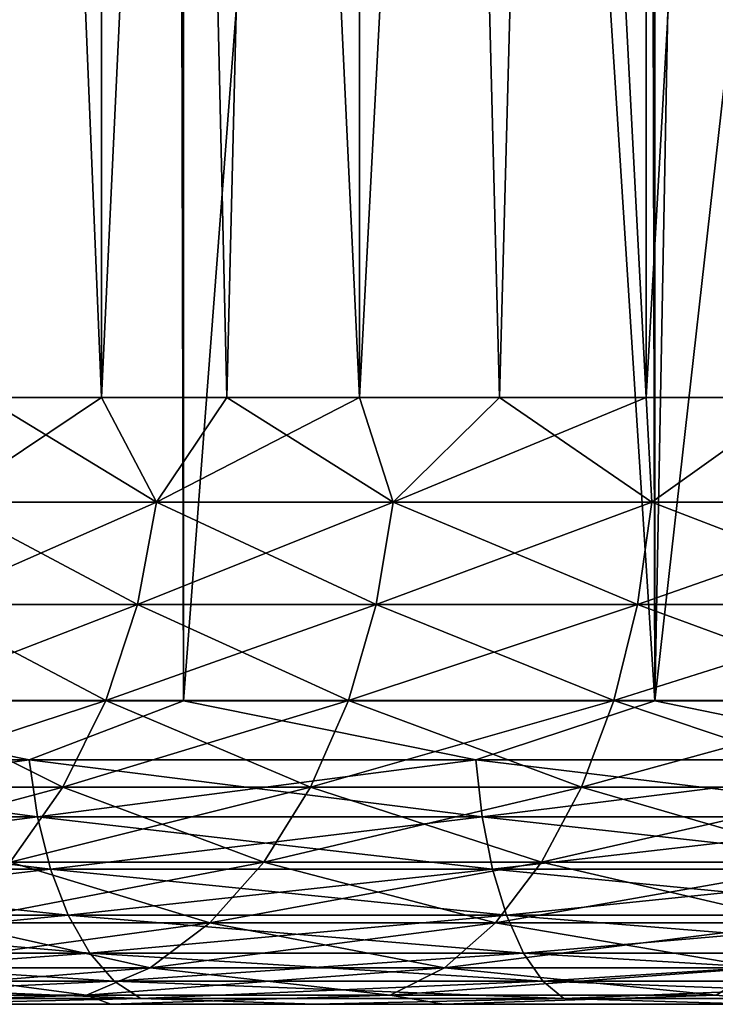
# Model space of a CAD drawing. Extents: x -265 to 265, y 0 to 607.
# Tile 96 of 256: x 242.95 to 245.25, y 0 to 3.25. Entities that reach past the tile are written whole.
import ezdxf

# ---------------------------------------------------------------- set-up
doc = ezdxf.new("R2010")
doc.units = 0
doc.header["$LTSCALE"] = 26.699852
for name, color, linetype in [('104', 7, 'CONTINUOUS'), ('105', 7, 'CONTINUOUS'), ('106', 7, 'CONTINUOUS'), ('107', 7, 'CONTINUOUS'), ('77', 7, 'CONTINUOUS'), ('79', 7, 'CONTINUOUS'), ('80', 7, 'CONTINUOUS'), ('81', 7, 'CONTINUOUS'), ('82', 7, 'CONTINUOUS')]:
    doc.layers.add(name, color=color, linetype=linetype)

msp = doc.modelspace()

# ---------------------------------------------------------------- linework, layer by layer
at = {"layer": '104', "color": 7, "linetype": 'CONTINUOUS'}
for points in [[(242.4761, 20, 5.4664), (243.2206, 20, 6.3663), (242.4761, 2, 5.4664), (242.4761, 20, 5.4664)], [(242.4761, 2, 5.4664), (243.2206, 20, 6.3663), (242.8342, 2, 5.928), (242.4761, 2, 5.4664)], [(242.8342, 2, 5.928), (243.2206, 20, 6.3663), (243.2206, 2, 6.3663), (242.8342, 2, 5.928)], [(243.2206, 20, 6.3663), (244.072, 20, 7.1658), (243.2206, 2, 6.3663), (243.2206, 20, 6.3663)], [(243.2206, 2, 6.3663), (244.072, 20, 7.1658), (243.6337, 2, 6.7794), (243.2206, 2, 6.3663)], [(243.6337, 2, 6.7794), (244.072, 20, 7.1658), (244.072, 2, 7.1658), (243.6337, 2, 6.7794)], [(244.072, 20, 7.1658), (245.0168, 20, 7.8522), (244.072, 2, 7.1658), (244.072, 20, 7.1658)], [(244.072, 2, 7.1658), (245.0168, 20, 7.8522), (244.5336, 2, 7.5239), (244.072, 2, 7.1658)], [(244.5336, 2, 7.5239), (245.0168, 20, 7.8522), (245.0168, 2, 7.8522), (244.5336, 2, 7.5239)], [(245.0168, 20, 7.8522), (246.0403, 20, 8.4149), (245.0168, 2, 7.8522), (245.0168, 20, 7.8522)], [(245.0168, 2, 7.8522), (246.0403, 20, 8.4149), (245.5197, 2, 8.1497), (245.0168, 2, 7.8522)]]:
    msp.add_3dface(points, dxfattribs=at)
at = {"layer": '105', "color": 7, "linetype": 'CONTINUOUS'}
for points in [[(243.2206, 20, -6.3663), (242.4761, 20, -5.4664), (243.2206, 2, -6.3663), (243.2206, 20, -6.3663)], [(243.2206, 2, -6.3663), (242.4761, 20, -5.4664), (242.8342, 2, -5.928), (243.2206, 2, -6.3663)], [(244.072, 20, -7.1658), (243.2206, 20, -6.3663), (244.072, 2, -7.1658), (244.072, 20, -7.1658)], [(244.072, 2, -7.1658), (243.2206, 20, -6.3663), (243.6337, 2, -6.7794), (244.072, 2, -7.1658)], [(243.6337, 2, -6.7794), (243.2206, 20, -6.3663), (243.2206, 2, -6.3663), (243.6337, 2, -6.7794)], [(245.0168, 20, -7.8522), (244.072, 20, -7.1658), (245.0168, 2, -7.8522), (245.0168, 20, -7.8522)], [(245.0168, 2, -7.8522), (244.072, 20, -7.1658), (244.5336, 2, -7.5239), (245.0168, 2, -7.8522)], [(244.5336, 2, -7.5239), (244.072, 20, -7.1658), (244.072, 2, -7.1658), (244.5336, 2, -7.5239)], [(246.0403, 20, -8.4149), (245.0168, 20, -7.8522), (246.0403, 2, -8.4149), (246.0403, 20, -8.4149)], [(246.0403, 2, -8.4149), (245.0168, 20, -7.8522), (245.5197, 2, -8.1497), (246.0403, 2, -8.4149)], [(245.5197, 2, -8.1497), (245.0168, 20, -7.8522), (245.0168, 2, -7.8522), (245.5197, 2, -8.1497)]]:
    msp.add_3dface(points, dxfattribs=at)
at = {"layer": '106', "color": 7, "linetype": 'CONTINUOUS'}
for points in [[(242.8342, 2, -5.928), (242.7055, 1.6551, -5.8171), (243.4027, 1.6551, -6.5973), (242.8342, 2, -5.928)], [(243.2206, 2, -6.3663), (242.8342, 2, -5.928), (243.4027, 1.6551, -6.5973), (243.2206, 2, -6.3663)], [(243.6337, 2, -6.7794), (243.2206, 2, -6.3663), (243.4027, 1.6551, -6.5973), (243.6337, 2, -6.7794)], [(243.6337, 2, -6.7794), (243.4027, 1.6551, -6.5973), (244.1829, 1.6551, -7.2945), (243.6337, 2, -6.7794)], [(244.072, 2, -7.1658), (243.6337, 2, -6.7794), (244.1829, 1.6551, -7.2945), (244.072, 2, -7.1658)], [(244.5336, 2, -7.5239), (244.072, 2, -7.1658), (244.1829, 1.6551, -7.2945), (244.5336, 2, -7.5239)], [(244.5336, 2, -7.5239), (244.1829, 1.6551, -7.2945), (245.0362, 1.6551, -7.8999), (244.5336, 2, -7.5239)], [(245.0168, 2, -7.8522), (244.5336, 2, -7.5239), (245.0362, 1.6551, -7.8999), (245.0168, 2, -7.8522)], [(245.5197, 2, -8.1497), (245.0168, 2, -7.8522), (245.0362, 1.6551, -7.8999), (245.5197, 2, -8.1497)], [(245.5197, 2, -8.1497), (245.0362, 1.6551, -7.8999), (245.9519, 1.6551, -8.406), (245.5197, 2, -8.1497)], [(242.6352, 1.3179, -5.8732), (243.3391, 1.3179, -6.6609), (242.7055, 1.6551, -5.8171), (242.6352, 1.3179, -5.8732)], [(242.7055, 1.6551, -5.8171), (243.3391, 1.3179, -6.6609), (243.4027, 1.6551, -6.5973), (242.7055, 1.6551, -5.8171)], [(243.3391, 1.3179, -6.6609), (244.1268, 1.3179, -7.3648), (243.4027, 1.6551, -6.5973), (243.3391, 1.3179, -6.6609)], [(243.4027, 1.6551, -6.5973), (244.1268, 1.3179, -7.3648), (244.1829, 1.6551, -7.2945), (243.4027, 1.6551, -6.5973)], [(244.1268, 1.3179, -7.3648), (244.9883, 1.3179, -7.9761), (244.1829, 1.6551, -7.2945), (244.1268, 1.3179, -7.3648)], [(244.1829, 1.6551, -7.2945), (244.9883, 1.3179, -7.9761), (245.0362, 1.6551, -7.8999), (244.1829, 1.6551, -7.2945)], [(244.9883, 1.3179, -7.9761), (245.9129, 1.3179, -8.487), (245.0362, 1.6551, -7.8999), (244.9883, 1.3179, -7.9761)], [(245.0362, 1.6551, -7.8999), (245.9129, 1.3179, -8.487), (245.9519, 1.6551, -8.406), (245.0362, 1.6551, -7.8999)], [(242.5202, 1.0015, -5.965), (243.2351, 1.0015, -6.7649), (242.6352, 1.3179, -5.8732), (242.5202, 1.0015, -5.965)], [(242.6352, 1.3179, -5.8732), (243.2351, 1.0015, -6.7649), (243.3391, 1.3179, -6.6609), (242.6352, 1.3179, -5.8732)], [(243.2351, 1.0015, -6.7649), (244.035, 1.0015, -7.4798), (243.3391, 1.3179, -6.6609), (243.2351, 1.0015, -6.7649)], [(243.3391, 1.3179, -6.6609), (244.035, 1.0015, -7.4798), (244.1268, 1.3179, -7.3648), (243.3391, 1.3179, -6.6609)], [(244.035, 1.0015, -7.4798), (244.91, 1.0015, -8.1007), (244.1268, 1.3179, -7.3648), (244.035, 1.0015, -7.4798)], [(244.1268, 1.3179, -7.3648), (244.91, 1.0015, -8.1007), (244.9883, 1.3179, -7.9761), (244.1268, 1.3179, -7.3648)], [(244.91, 1.0015, -8.1007), (245.849, 1.0015, -8.6196), (244.9883, 1.3179, -7.9761), (244.91, 1.0015, -8.1007)], [(244.9883, 1.3179, -7.9761), (245.849, 1.0015, -8.6196), (245.9129, 1.3179, -8.487), (244.9883, 1.3179, -7.9761)], [(242.3638, 0.7155, -6.0896), (243.0937, 0.7155, -6.9063), (242.5202, 1.0015, -5.965), (242.3638, 0.7155, -6.0896)], [(242.5202, 1.0015, -5.965), (243.0937, 0.7155, -6.9063), (243.2351, 1.0015, -6.7649), (242.5202, 1.0015, -5.965)], [(243.0937, 0.7155, -6.9063), (243.9104, 0.7155, -7.6362), (243.2351, 1.0015, -6.7649), (243.0937, 0.7155, -6.9063)], [(243.2351, 1.0015, -6.7649), (243.9104, 0.7155, -7.6362), (244.035, 1.0015, -7.4798), (243.2351, 1.0015, -6.7649)], [(243.9104, 0.7155, -7.6362), (244.8036, 0.7155, -8.27), (244.035, 1.0015, -7.4798), (243.9104, 0.7155, -7.6362)], [(244.035, 1.0015, -7.4798), (244.8036, 0.7155, -8.27), (244.91, 1.0015, -8.1007), (244.035, 1.0015, -7.4798)], [(244.8036, 0.7155, -8.27), (245.7623, 0.7155, -8.7998), (244.91, 1.0015, -8.1007), (244.8036, 0.7155, -8.27)], [(244.91, 1.0015, -8.1007), (245.7623, 0.7155, -8.7998), (245.849, 1.0015, -8.6196), (244.91, 1.0015, -8.1007)], [(242.3638, 0.7155, -6.0896), (242.9193, 0.4686, -7.0807), (243.0937, 0.7155, -6.9063), (242.3638, 0.7155, -6.0896)], [(242.9193, 0.4686, -7.0807), (243.7566, 0.4686, -7.829), (243.0937, 0.7155, -6.9063), (242.9193, 0.4686, -7.0807)], [(243.0937, 0.7155, -6.9063), (243.7566, 0.4686, -7.829), (243.9104, 0.7155, -7.6362), (243.0937, 0.7155, -6.9063)], [(243.7566, 0.4686, -7.829), (244.6724, 0.4686, -8.4788), (243.9104, 0.7155, -7.6362), (243.7566, 0.4686, -7.829)], [(243.9104, 0.7155, -7.6362), (244.6724, 0.4686, -8.4788), (244.8036, 0.7155, -8.27), (243.9104, 0.7155, -7.6362)], [(244.6724, 0.4686, -8.4788), (245.6553, 0.4686, -9.022), (244.8036, 0.7155, -8.27), (244.6724, 0.4686, -8.4788)], [(244.8036, 0.7155, -8.27), (245.6553, 0.4686, -9.022), (245.7623, 0.7155, -8.7998), (244.8036, 0.7155, -8.27)], [(242.7172, 0.2683, -7.2828), (243.5784, 0.2683, -8.0524), (242.9193, 0.4686, -7.0807), (242.7172, 0.2683, -7.2828)], [(242.9193, 0.4686, -7.0807), (243.5784, 0.2683, -8.0524), (243.7566, 0.4686, -7.829), (242.9193, 0.4686, -7.0807)], [(243.5784, 0.2683, -8.0524), (244.5204, 0.2683, -8.7207), (243.7566, 0.4686, -7.829), (243.5784, 0.2683, -8.0524)], [(243.7566, 0.4686, -7.829), (244.5204, 0.2683, -8.7207), (244.6724, 0.4686, -8.4788), (243.7566, 0.4686, -7.829)], [(244.5204, 0.2683, -8.7207), (245.5313, 0.2683, -9.2794), (244.6724, 0.4686, -8.4788), (244.5204, 0.2683, -8.7207)], [(244.6724, 0.4686, -8.4788), (245.5313, 0.2683, -9.2794), (245.6553, 0.4686, -9.022), (244.6724, 0.4686, -8.4788)], [(242.4936, 0.1207, -7.5064), (243.3813, 0.1207, -8.2996), (242.7172, 0.2683, -7.2828), (242.4936, 0.1207, -7.5064)], [(242.7172, 0.2683, -7.2828), (243.3813, 0.1207, -8.2996), (243.5784, 0.2683, -8.0524), (242.7172, 0.2683, -7.2828)], [(243.3813, 0.1207, -8.2996), (244.3521, 0.1207, -8.9885), (243.5784, 0.2683, -8.0524), (243.3813, 0.1207, -8.2996)], [(243.5784, 0.2683, -8.0524), (244.3521, 0.1207, -8.9885), (244.5204, 0.2683, -8.7207), (243.5784, 0.2683, -8.0524)], [(244.3521, 0.1207, -8.9885), (245.3941, 0.1207, -9.5644), (244.5204, 0.2683, -8.7207), (244.3521, 0.1207, -8.9885)], [(244.5204, 0.2683, -8.7207), (245.3941, 0.1207, -9.5644), (245.5313, 0.2683, -9.2794), (244.5204, 0.2683, -8.7207)], [(242.2553, 0.0304, -7.7447), (243.1711, 0.0304, -8.5632), (242.4936, 0.1207, -7.5064), (242.2553, 0.0304, -7.7447)], [(242.4936, 0.1207, -7.5064), (243.1711, 0.0304, -8.5632), (243.3813, 0.1207, -8.2996), (242.4936, 0.1207, -7.5064)], [(243.1711, 0.0304, -8.5632), (244.1728, 0.0304, -9.2739), (243.3813, 0.1207, -8.2996), (243.1711, 0.0304, -8.5632)], [(243.3813, 0.1207, -8.2996), (244.1728, 0.0304, -9.2739), (244.3521, 0.1207, -8.9885), (243.3813, 0.1207, -8.2996)], [(244.1728, 0.0304, -9.2739), (245.2478, 0.0304, -9.868), (244.3521, 0.1207, -8.9885), (244.1728, 0.0304, -9.2739)], [(244.3521, 0.1207, -8.9885), (245.2478, 0.0304, -9.868), (245.3941, 0.1207, -9.5644), (244.3521, 0.1207, -8.9885)], [(242.2454, 0, -8.2193), (243.2521, 0, -9.064), (243.1711, 0.0304, -8.5632), (242.2454, 0, -8.2193)], [(242.2553, 0.0304, -7.7447), (242.2454, 0, -8.2193), (243.1711, 0.0304, -8.5632), (242.2553, 0.0304, -7.7447)], [(243.1711, 0.0304, -8.5632), (243.2521, 0, -9.064), (244.1728, 0.0304, -9.2739), (243.1711, 0.0304, -8.5632)], [(243.2521, 0, -9.064), (244.35, 0, -9.7861), (244.1728, 0.0304, -9.2739), (243.2521, 0, -9.064)], [(244.1728, 0.0304, -9.2739), (244.35, 0, -9.7861), (245.2478, 0.0304, -9.868), (244.1728, 0.0304, -9.2739)], [(244.35, 0, -9.7861), (245.5243, 0, -10.3758), (245.2478, 0.0304, -9.868), (244.35, 0, -9.7861)]]:
    msp.add_3dface(points, dxfattribs=at)
at = {"layer": '107', "color": 7, "linetype": 'CONTINUOUS'}
for points in [[(242.8342, 2, 5.928), (243.2206, 2, 6.3663), (242.7055, 1.6551, 5.8171), (242.8342, 2, 5.928)], [(243.2206, 2, 6.3663), (243.4027, 1.6551, 6.5973), (242.7055, 1.6551, 5.8171), (243.2206, 2, 6.3663)], [(243.2206, 2, 6.3663), (243.6337, 2, 6.7794), (243.4027, 1.6551, 6.5973), (243.2206, 2, 6.3663)], [(243.6337, 2, 6.7794), (244.072, 2, 7.1658), (243.4027, 1.6551, 6.5973), (243.6337, 2, 6.7794)], [(244.072, 2, 7.1658), (244.1829, 1.6551, 7.2945), (243.4027, 1.6551, 6.5973), (244.072, 2, 7.1658)], [(244.072, 2, 7.1658), (244.5336, 2, 7.5239), (244.1829, 1.6551, 7.2945), (244.072, 2, 7.1658)], [(244.5336, 2, 7.5239), (245.0168, 2, 7.8522), (244.1829, 1.6551, 7.2945), (244.5336, 2, 7.5239)], [(245.0168, 2, 7.8522), (245.0362, 1.6551, 7.8999), (244.1829, 1.6551, 7.2945), (245.0168, 2, 7.8522)], [(245.0168, 2, 7.8522), (245.5197, 2, 8.1497), (245.0362, 1.6551, 7.8999), (245.0168, 2, 7.8522)], [(245.5197, 2, 8.1497), (245.9519, 1.6551, 8.406), (245.0362, 1.6551, 7.8999), (245.5197, 2, 8.1497)], [(243.3391, 1.3179, 6.6609), (242.6352, 1.3179, 5.8732), (243.4027, 1.6551, 6.5973), (243.3391, 1.3179, 6.6609)], [(243.4027, 1.6551, 6.5973), (242.6352, 1.3179, 5.8732), (242.7055, 1.6551, 5.8171), (243.4027, 1.6551, 6.5973)], [(244.1268, 1.3179, 7.3648), (243.3391, 1.3179, 6.6609), (244.1829, 1.6551, 7.2945), (244.1268, 1.3179, 7.3648)], [(244.1829, 1.6551, 7.2945), (243.3391, 1.3179, 6.6609), (243.4027, 1.6551, 6.5973), (244.1829, 1.6551, 7.2945)], [(244.9883, 1.3179, 7.9761), (244.1268, 1.3179, 7.3648), (245.0362, 1.6551, 7.8999), (244.9883, 1.3179, 7.9761)], [(245.0362, 1.6551, 7.8999), (244.1268, 1.3179, 7.3648), (244.1829, 1.6551, 7.2945), (245.0362, 1.6551, 7.8999)], [(245.9129, 1.3179, 8.487), (244.9883, 1.3179, 7.9761), (245.9519, 1.6551, 8.406), (245.9129, 1.3179, 8.487)], [(245.9519, 1.6551, 8.406), (244.9883, 1.3179, 7.9761), (245.0362, 1.6551, 7.8999), (245.9519, 1.6551, 8.406)], [(243.2351, 1.0015, 6.7649), (242.5202, 1.0015, 5.965), (243.3391, 1.3179, 6.6609), (243.2351, 1.0015, 6.7649)], [(243.3391, 1.3179, 6.6609), (242.5202, 1.0015, 5.965), (242.6352, 1.3179, 5.8732), (243.3391, 1.3179, 6.6609)], [(244.035, 1.0015, 7.4798), (243.2351, 1.0015, 6.7649), (244.1268, 1.3179, 7.3648), (244.035, 1.0015, 7.4798)], [(244.1268, 1.3179, 7.3648), (243.2351, 1.0015, 6.7649), (243.3391, 1.3179, 6.6609), (244.1268, 1.3179, 7.3648)], [(244.91, 1.0015, 8.1007), (244.035, 1.0015, 7.4798), (244.9883, 1.3179, 7.9761), (244.91, 1.0015, 8.1007)], [(244.9883, 1.3179, 7.9761), (244.035, 1.0015, 7.4798), (244.1268, 1.3179, 7.3648), (244.9883, 1.3179, 7.9761)], [(245.849, 1.0015, 8.6196), (244.91, 1.0015, 8.1007), (245.9129, 1.3179, 8.487), (245.849, 1.0015, 8.6196)], [(245.9129, 1.3179, 8.487), (244.91, 1.0015, 8.1007), (244.9883, 1.3179, 7.9761), (245.9129, 1.3179, 8.487)], [(243.0937, 0.7155, 6.9063), (242.3638, 0.7155, 6.0896), (243.2351, 1.0015, 6.7649), (243.0937, 0.7155, 6.9063)], [(243.2351, 1.0015, 6.7649), (242.3638, 0.7155, 6.0896), (242.5202, 1.0015, 5.965), (243.2351, 1.0015, 6.7649)], [(243.9104, 0.7155, 7.6362), (243.0937, 0.7155, 6.9063), (244.035, 1.0015, 7.4798), (243.9104, 0.7155, 7.6362)], [(244.035, 1.0015, 7.4798), (243.0937, 0.7155, 6.9063), (243.2351, 1.0015, 6.7649), (244.035, 1.0015, 7.4798)], [(244.8036, 0.7155, 8.27), (243.9104, 0.7155, 7.6362), (244.91, 1.0015, 8.1007), (244.8036, 0.7155, 8.27)], [(244.91, 1.0015, 8.1007), (243.9104, 0.7155, 7.6362), (244.035, 1.0015, 7.4798), (244.91, 1.0015, 8.1007)], [(245.7623, 0.7155, 8.7998), (244.8036, 0.7155, 8.27), (245.849, 1.0015, 8.6196), (245.7623, 0.7155, 8.7998)], [(245.849, 1.0015, 8.6196), (244.8036, 0.7155, 8.27), (244.91, 1.0015, 8.1007), (245.849, 1.0015, 8.6196)], [(242.9193, 0.4686, 7.0807), (242.171, 0.4686, 6.2434), (243.0937, 0.7155, 6.9063), (242.9193, 0.4686, 7.0807)], [(243.0937, 0.7155, 6.9063), (242.171, 0.4686, 6.2434), (242.3638, 0.7155, 6.0896), (243.0937, 0.7155, 6.9063)], [(243.7566, 0.4686, 7.829), (242.9193, 0.4686, 7.0807), (243.9104, 0.7155, 7.6362), (243.7566, 0.4686, 7.829)], [(243.9104, 0.7155, 7.6362), (242.9193, 0.4686, 7.0807), (243.0937, 0.7155, 6.9063), (243.9104, 0.7155, 7.6362)], [(244.6724, 0.4686, 8.4788), (243.7566, 0.4686, 7.829), (244.8036, 0.7155, 8.27), (244.6724, 0.4686, 8.4788)], [(244.8036, 0.7155, 8.27), (243.7566, 0.4686, 7.829), (243.9104, 0.7155, 7.6362), (244.8036, 0.7155, 8.27)], [(245.6553, 0.4686, 9.022), (244.6724, 0.4686, 8.4788), (245.7623, 0.7155, 8.7998), (245.6553, 0.4686, 9.022)], [(245.7623, 0.7155, 8.7998), (244.6724, 0.4686, 8.4788), (244.8036, 0.7155, 8.27), (245.7623, 0.7155, 8.7998)], [(243.5784, 0.2683, 8.0524), (242.7172, 0.2683, 7.2828), (243.7566, 0.4686, 7.829), (243.5784, 0.2683, 8.0524)], [(243.7566, 0.4686, 7.829), (242.7172, 0.2683, 7.2828), (242.9193, 0.4686, 7.0807), (243.7566, 0.4686, 7.829)], [(244.5204, 0.2683, 8.7207), (243.5784, 0.2683, 8.0524), (244.6724, 0.4686, 8.4788), (244.5204, 0.2683, 8.7207)], [(244.6724, 0.4686, 8.4788), (243.5784, 0.2683, 8.0524), (243.7566, 0.4686, 7.829), (244.6724, 0.4686, 8.4788)], [(245.5313, 0.2683, 9.2794), (244.5204, 0.2683, 8.7207), (245.6553, 0.4686, 9.022), (245.5313, 0.2683, 9.2794)], [(245.6553, 0.4686, 9.022), (244.5204, 0.2683, 8.7207), (244.6724, 0.4686, 8.4788), (245.6553, 0.4686, 9.022)], [(243.3813, 0.1207, 8.2996), (242.4936, 0.1207, 7.5064), (243.5784, 0.2683, 8.0524), (243.3813, 0.1207, 8.2996)], [(243.5784, 0.2683, 8.0524), (242.4936, 0.1207, 7.5064), (242.7172, 0.2683, 7.2828), (243.5784, 0.2683, 8.0524)], [(244.3521, 0.1207, 8.9885), (243.3813, 0.1207, 8.2996), (244.5204, 0.2683, 8.7207), (244.3521, 0.1207, 8.9885)], [(244.5204, 0.2683, 8.7207), (243.3813, 0.1207, 8.2996), (243.5784, 0.2683, 8.0524), (244.5204, 0.2683, 8.7207)], [(245.3941, 0.1207, 9.5644), (244.3521, 0.1207, 8.9885), (245.5313, 0.2683, 9.2794), (245.3941, 0.1207, 9.5644)], [(245.5313, 0.2683, 9.2794), (244.3521, 0.1207, 8.9885), (244.5204, 0.2683, 8.7207), (245.5313, 0.2683, 9.2794)], [(243.1711, 0.0304, 8.5632), (242.2553, 0.0304, 7.7447), (243.3813, 0.1207, 8.2996), (243.1711, 0.0304, 8.5632)], [(243.3813, 0.1207, 8.2996), (242.2553, 0.0304, 7.7447), (242.4936, 0.1207, 7.5064), (243.3813, 0.1207, 8.2996)], [(244.1728, 0.0304, 9.2739), (243.1711, 0.0304, 8.5632), (244.3521, 0.1207, 8.9885), (244.1728, 0.0304, 9.2739)], [(244.3521, 0.1207, 8.9885), (243.1711, 0.0304, 8.5632), (243.3813, 0.1207, 8.2996), (244.3521, 0.1207, 8.9885)], [(245.2478, 0.0304, 9.868), (244.1728, 0.0304, 9.2739), (245.3941, 0.1207, 9.5644), (245.2478, 0.0304, 9.868)], [(245.3941, 0.1207, 9.5644), (244.1728, 0.0304, 9.2739), (244.3521, 0.1207, 8.9885), (245.3941, 0.1207, 9.5644)], [(243.2521, 0, 9.064), (242.2454, 0, 8.2193), (243.1711, 0.0304, 8.5632), (243.2521, 0, 9.064)], [(243.1711, 0.0304, 8.5632), (242.2454, 0, 8.2193), (242.2553, 0.0304, 7.7447), (243.1711, 0.0304, 8.5632)], [(244.1728, 0.0304, 9.2739), (243.2521, 0, 9.064), (243.1711, 0.0304, 8.5632), (244.1728, 0.0304, 9.2739)], [(244.35, 0, 9.7861), (243.2521, 0, 9.064), (244.1728, 0.0304, 9.2739), (244.35, 0, 9.7861)], [(245.2478, 0.0304, 9.868), (244.35, 0, 9.7861), (244.1728, 0.0304, 9.2739), (245.2478, 0.0304, 9.868)], [(245.5243, 0, 10.3758), (244.35, 0, 9.7861), (245.2478, 0.0304, 9.868), (245.5243, 0, 10.3758)]]:
    msp.add_3dface(points, dxfattribs=at)
at = {"layer": '77', "color": 7, "linetype": 'CONTINUOUS'}
for points in [[(243.2521, 0, 9.064), (242.5515, 0, 11.8541), (242.2454, 0, 8.2193), (243.2521, 0, 9.064)], [(242.2454, 0, -8.2193), (242.5515, 0, -11.8541), (243.2521, 0, -9.064), (242.2454, 0, -8.2193)], [(243.9256, 0, 12.6136), (242.5515, 0, 11.8541), (243.2521, 0, 9.064), (243.9256, 0, 12.6136)], [(242.5515, 0, -11.8541), (243.9256, 0, -12.6136), (243.2521, 0, -9.064), (242.5515, 0, -11.8541)], [(244.35, 0, 9.7861), (243.9256, 0, 12.6136), (243.2521, 0, 9.064), (244.35, 0, 9.7861)], [(243.2521, 0, -9.064), (243.9256, 0, -12.6136), (244.35, 0, -9.7861), (243.2521, 0, -9.064)], [(245.3761, 0, 13.2144), (243.9256, 0, 12.6136), (244.35, 0, 9.7861), (245.3761, 0, 13.2144)], [(243.9256, 0, -12.6136), (245.3761, 0, -13.2144), (244.35, 0, -9.7861), (243.9256, 0, -12.6136)], [(245.5243, 0, 10.3758), (245.3761, 0, 13.2144), (244.35, 0, 9.7861), (245.5243, 0, 10.3758)], [(244.35, 0, -9.7861), (245.3761, 0, -13.2144), (245.5243, 0, -10.3758), (244.35, 0, -9.7861)]]:
    msp.add_3dface(points, dxfattribs=at)
at = {"layer": '79', "color": 7, "linetype": 'CONTINUOUS'}
for points in [[(242.0195, 1, 12.7009), (243.4917, 1, 13.5145), (242.0195, 599, 12.7009), (242.0195, 1, 12.7009)], [(242.0195, 599, 12.7009), (243.4917, 1, 13.5145), (243.4917, 599, 13.5145), (242.0195, 599, 12.7009)], [(243.4917, 1, 13.5145), (245.0458, 1, 14.1582), (243.4917, 599, 13.5145), (243.4917, 1, 13.5145)], [(243.4917, 599, 13.5145), (245.0458, 1, 14.1582), (245.0458, 599, 14.1582), (243.4917, 599, 13.5145)], [(245.0458, 1, 14.1582), (246.6622, 1, 14.6239), (245.0458, 599, 14.1582), (245.0458, 1, 14.1582)], [(245.0458, 599, 14.1582), (246.6622, 1, 14.6239), (246.6622, 599, 14.6239), (245.0458, 599, 14.1582)]]:
    msp.add_3dface(points, dxfattribs=at)
at = {"layer": '80', "color": 7, "linetype": 'CONTINUOUS'}
for points in [[(243.4749, 12.7553, -13.5064), (242.0195, 1, -12.7009), (242.6841, 13.5548, -13.095), (243.4749, 12.7553, -13.5064)], [(243.4917, 1, -13.5145), (242.0195, 1, -12.7009), (243.4749, 12.7553, -13.5064), (243.4917, 1, -13.5145)], [(244.336, 12.0639, -13.8895), (243.4917, 1, -13.5145), (243.4749, 12.7553, -13.5064), (244.336, 12.0639, -13.8895)], [(245.0458, 1, -14.1582), (243.4917, 1, -13.5145), (244.336, 12.0639, -13.8895), (245.0458, 1, -14.1582)], [(245.2425, 11.4895, -14.2255), (245.0458, 1, -14.1582), (244.336, 12.0639, -13.8895), (245.2425, 11.4895, -14.2255)], [(246.1761, 11.0311, -14.5044), (245.0458, 1, -14.1582), (245.2425, 11.4895, -14.2255), (246.1761, 11.0311, -14.5044)], [(246.6622, 1, -14.6239), (245.0458, 1, -14.1582), (246.1761, 11.0311, -14.5044), (246.6622, 1, -14.6239)]]:
    msp.add_3dface(points, dxfattribs=at)
at = {"layer": '81', "color": 7, "linetype": 'CONTINUOUS'}
for points in [[(242.0195, 1, 12.7009), (241.5928, 0.8061, 12.3996), (242.9828, 0.8061, 13.2359), (242.0195, 1, 12.7009)], [(243.4917, 1, 13.5145), (242.0195, 1, 12.7009), (242.9828, 0.8061, 13.2359), (243.4917, 1, 13.5145)], [(243.4917, 1, 13.5145), (242.9828, 0.8061, 13.2359), (244.455, 0.8061, 13.917), (243.4917, 1, 13.5145)], [(245.0458, 1, 14.1582), (243.4917, 1, 13.5145), (244.455, 0.8061, 13.917), (245.0458, 1, 14.1582)], [(245.0458, 1, 14.1582), (244.455, 0.8061, 13.917), (245.9922, 0.8061, 14.435), (245.0458, 1, 14.1582)], [(246.6622, 1, 14.6239), (245.0458, 1, 14.1582), (245.9922, 0.8061, 14.435), (246.6622, 1, 14.6239)], [(241.6247, 0.6182, 12.3526), (243.0094, 0.6182, 13.1858), (241.5928, 0.8061, 12.3996), (241.6247, 0.6182, 12.3526)], [(241.5928, 0.8061, 12.3996), (243.0094, 0.6182, 13.1858), (242.9828, 0.8061, 13.2359), (241.5928, 0.8061, 12.3996)], [(243.0094, 0.6182, 13.1858), (244.476, 0.6182, 13.8643), (242.9828, 0.8061, 13.2359), (243.0094, 0.6182, 13.1858)], [(242.9828, 0.8061, 13.2359), (244.476, 0.6182, 13.8643), (244.455, 0.8061, 13.917), (242.9828, 0.8061, 13.2359)], [(244.476, 0.6182, 13.8643), (246.0073, 0.6182, 14.3803), (244.455, 0.8061, 13.917), (244.476, 0.6182, 13.8643)], [(244.455, 0.8061, 13.917), (246.0073, 0.6182, 14.3803), (245.9922, 0.8061, 14.435), (244.455, 0.8061, 13.917)], [(241.6765, 0.4451, 12.2762), (243.0526, 0.4451, 13.1042), (241.6247, 0.6182, 12.3526), (241.6765, 0.4451, 12.2762)], [(241.6247, 0.6182, 12.3526), (243.0526, 0.4451, 13.1042), (243.0094, 0.6182, 13.1858), (241.6247, 0.6182, 12.3526)], [(243.0526, 0.4451, 13.1042), (244.5101, 0.4451, 13.7785), (243.0094, 0.6182, 13.1858), (243.0526, 0.4451, 13.1042)], [(243.0094, 0.6182, 13.1858), (244.5101, 0.4451, 13.7785), (244.476, 0.6182, 13.8643), (243.0094, 0.6182, 13.1858)], [(244.5101, 0.4451, 13.7785), (246.032, 0.4451, 14.2913), (244.476, 0.6182, 13.8643), (244.5101, 0.4451, 13.7785)], [(244.476, 0.6182, 13.8643), (246.032, 0.4451, 14.2913), (246.0073, 0.6182, 14.3803), (244.476, 0.6182, 13.8643)], [(241.7463, 0.2933, 12.1733), (243.1109, 0.2933, 12.9943), (241.6765, 0.4451, 12.2762), (241.7463, 0.2933, 12.1733)], [(241.6765, 0.4451, 12.2762), (243.1109, 0.2933, 12.9943), (243.0526, 0.4451, 13.1042), (241.6765, 0.4451, 12.2762)], [(243.1109, 0.2933, 12.9943), (244.5562, 0.2933, 13.6629), (243.0526, 0.4451, 13.1042), (243.1109, 0.2933, 12.9943)], [(243.0526, 0.4451, 13.1042), (244.5562, 0.2933, 13.6629), (244.5101, 0.4451, 13.7785), (243.0526, 0.4451, 13.1042)], [(244.5562, 0.2933, 13.6629), (246.0653, 0.2933, 14.1714), (244.5101, 0.4451, 13.7785), (244.5562, 0.2933, 13.6629)], [(244.5101, 0.4451, 13.7785), (246.0653, 0.2933, 14.1714), (246.032, 0.4451, 14.2913), (244.5101, 0.4451, 13.7785)], [(241.8314, 0.1687, 12.0478), (243.1819, 0.1687, 12.8603), (241.7463, 0.2933, 12.1733), (241.8314, 0.1687, 12.0478)], [(241.7463, 0.2933, 12.1733), (243.1819, 0.1687, 12.8603), (243.1109, 0.2933, 12.9943), (241.7463, 0.2933, 12.1733)], [(243.1819, 0.1687, 12.8603), (244.6123, 0.1687, 13.5221), (243.1109, 0.2933, 12.9943), (243.1819, 0.1687, 12.8603)], [(243.1109, 0.2933, 12.9943), (244.6123, 0.1687, 13.5221), (244.5562, 0.2933, 13.6629), (243.1109, 0.2933, 12.9943)], [(244.6123, 0.1687, 13.5221), (246.1059, 0.1687, 14.0253), (244.5562, 0.2933, 13.6629), (244.6123, 0.1687, 13.5221)], [(244.5562, 0.2933, 13.6629), (246.1059, 0.1687, 14.0253), (246.0653, 0.2933, 14.1714), (244.5562, 0.2933, 13.6629)], [(241.9285, 0.0762, 11.9045), (243.2629, 0.0762, 12.7074), (241.8314, 0.1687, 12.0478), (241.9285, 0.0762, 11.9045)], [(241.8314, 0.1687, 12.0478), (243.2629, 0.0762, 12.7074), (243.1819, 0.1687, 12.8603), (241.8314, 0.1687, 12.0478)], [(243.2629, 0.0762, 12.7074), (244.6764, 0.0762, 13.3613), (243.1819, 0.1687, 12.8603), (243.2629, 0.0762, 12.7074)], [(243.1819, 0.1687, 12.8603), (244.6764, 0.0762, 13.3613), (244.6123, 0.1687, 13.5221), (243.1819, 0.1687, 12.8603)], [(244.6764, 0.0762, 13.3613), (246.1522, 0.0762, 13.8586), (244.6123, 0.1687, 13.5221), (244.6764, 0.0762, 13.3613)], [(244.6123, 0.1687, 13.5221), (246.1522, 0.0762, 13.8586), (246.1059, 0.1687, 14.0253), (244.6123, 0.1687, 13.5221)], [(242.0339, 0.0192, 11.7491), (243.3509, 0.0192, 12.5415), (241.9285, 0.0762, 11.9045), (242.0339, 0.0192, 11.7491)], [(241.9285, 0.0762, 11.9045), (243.3509, 0.0192, 12.5415), (243.2629, 0.0762, 12.7074), (241.9285, 0.0762, 11.9045)], [(243.3509, 0.0192, 12.5415), (244.7459, 0.0192, 13.1869), (243.2629, 0.0762, 12.7074), (243.3509, 0.0192, 12.5415)], [(243.2629, 0.0762, 12.7074), (244.7459, 0.0192, 13.1869), (244.6764, 0.0762, 13.3613), (243.2629, 0.0762, 12.7074)], [(244.7459, 0.0192, 13.1869), (246.2024, 0.0192, 13.6777), (244.6764, 0.0762, 13.3613), (244.7459, 0.0192, 13.1869)], [(244.6764, 0.0762, 13.3613), (246.2024, 0.0192, 13.6777), (246.1522, 0.0762, 13.8586), (244.6764, 0.0762, 13.3613)], [(242.0339, 0.0192, 11.7491), (242.5515, 0, 11.8541), (243.3509, 0.0192, 12.5415), (242.0339, 0.0192, 11.7491)], [(242.5515, 0, 11.8541), (243.9256, 0, 12.6136), (243.3509, 0.0192, 12.5415), (242.5515, 0, 11.8541)], [(243.3509, 0.0192, 12.5415), (243.9256, 0, 12.6136), (244.7459, 0.0192, 13.1869), (243.3509, 0.0192, 12.5415)], [(243.9256, 0, 12.6136), (245.3761, 0, 13.2144), (244.7459, 0.0192, 13.1869), (243.9256, 0, 12.6136)], [(244.7459, 0.0192, 13.1869), (245.3761, 0, 13.2144), (246.2024, 0.0192, 13.6777), (244.7459, 0.0192, 13.1869)]]:
    msp.add_3dface(points, dxfattribs=at)
at = {"layer": '82', "color": 7, "linetype": 'CONTINUOUS'}
for points in [[(242.0195, 1, -12.7009), (242.9828, 0.8061, -13.2359), (241.5928, 0.8061, -12.3996), (242.0195, 1, -12.7009)], [(242.0195, 1, -12.7009), (243.4917, 1, -13.5145), (242.9828, 0.8061, -13.2359), (242.0195, 1, -12.7009)], [(243.4917, 1, -13.5145), (244.455, 0.8061, -13.917), (242.9828, 0.8061, -13.2359), (243.4917, 1, -13.5145)], [(243.4917, 1, -13.5145), (245.0458, 1, -14.1582), (244.455, 0.8061, -13.917), (243.4917, 1, -13.5145)], [(245.0458, 1, -14.1582), (245.9922, 0.8061, -14.435), (244.455, 0.8061, -13.917), (245.0458, 1, -14.1582)], [(245.0458, 1, -14.1582), (246.6622, 1, -14.6239), (245.9922, 0.8061, -14.435), (245.0458, 1, -14.1582)], [(242.9828, 0.8061, -13.2359), (241.6247, 0.6182, -12.3526), (241.5928, 0.8061, -12.3996), (242.9828, 0.8061, -13.2359)], [(243.0094, 0.6182, -13.1858), (241.6247, 0.6182, -12.3526), (242.9828, 0.8061, -13.2359), (243.0094, 0.6182, -13.1858)], [(244.455, 0.8061, -13.917), (243.0094, 0.6182, -13.1858), (242.9828, 0.8061, -13.2359), (244.455, 0.8061, -13.917)], [(244.476, 0.6182, -13.8643), (243.0094, 0.6182, -13.1858), (244.455, 0.8061, -13.917), (244.476, 0.6182, -13.8643)], [(245.9922, 0.8061, -14.435), (244.476, 0.6182, -13.8643), (244.455, 0.8061, -13.917), (245.9922, 0.8061, -14.435)], [(246.0073, 0.6182, -14.3803), (244.476, 0.6182, -13.8643), (245.9922, 0.8061, -14.435), (246.0073, 0.6182, -14.3803)], [(243.0094, 0.6182, -13.1858), (241.6765, 0.4451, -12.2762), (241.6247, 0.6182, -12.3526), (243.0094, 0.6182, -13.1858)], [(243.0526, 0.4451, -13.1042), (241.6765, 0.4451, -12.2762), (243.0094, 0.6182, -13.1858), (243.0526, 0.4451, -13.1042)], [(244.476, 0.6182, -13.8643), (243.0526, 0.4451, -13.1042), (243.0094, 0.6182, -13.1858), (244.476, 0.6182, -13.8643)], [(244.5101, 0.4451, -13.7785), (243.0526, 0.4451, -13.1042), (244.476, 0.6182, -13.8643), (244.5101, 0.4451, -13.7785)], [(246.0073, 0.6182, -14.3803), (244.5101, 0.4451, -13.7785), (244.476, 0.6182, -13.8643), (246.0073, 0.6182, -14.3803)], [(246.032, 0.4451, -14.2913), (244.5101, 0.4451, -13.7785), (246.0073, 0.6182, -14.3803), (246.032, 0.4451, -14.2913)], [(243.0526, 0.4451, -13.1042), (241.7463, 0.2933, -12.1733), (241.6765, 0.4451, -12.2762), (243.0526, 0.4451, -13.1042)], [(243.1109, 0.2933, -12.9943), (241.7463, 0.2933, -12.1733), (243.0526, 0.4451, -13.1042), (243.1109, 0.2933, -12.9943)], [(244.5101, 0.4451, -13.7785), (243.1109, 0.2933, -12.9943), (243.0526, 0.4451, -13.1042), (244.5101, 0.4451, -13.7785)], [(244.5562, 0.2933, -13.6629), (243.1109, 0.2933, -12.9943), (244.5101, 0.4451, -13.7785), (244.5562, 0.2933, -13.6629)], [(246.032, 0.4451, -14.2913), (244.5562, 0.2933, -13.6629), (244.5101, 0.4451, -13.7785), (246.032, 0.4451, -14.2913)], [(246.0653, 0.2933, -14.1714), (244.5562, 0.2933, -13.6629), (246.032, 0.4451, -14.2913), (246.0653, 0.2933, -14.1714)], [(243.1109, 0.2933, -12.9943), (241.8314, 0.1687, -12.0478), (241.7463, 0.2933, -12.1733), (243.1109, 0.2933, -12.9943)], [(243.1819, 0.1687, -12.8603), (241.8314, 0.1687, -12.0478), (243.1109, 0.2933, -12.9943), (243.1819, 0.1687, -12.8603)], [(244.5562, 0.2933, -13.6629), (243.1819, 0.1687, -12.8603), (243.1109, 0.2933, -12.9943), (244.5562, 0.2933, -13.6629)], [(244.6123, 0.1687, -13.5221), (243.1819, 0.1687, -12.8603), (244.5562, 0.2933, -13.6629), (244.6123, 0.1687, -13.5221)], [(246.0653, 0.2933, -14.1714), (244.6123, 0.1687, -13.5221), (244.5562, 0.2933, -13.6629), (246.0653, 0.2933, -14.1714)], [(246.1059, 0.1687, -14.0253), (244.6123, 0.1687, -13.5221), (246.0653, 0.2933, -14.1714), (246.1059, 0.1687, -14.0253)], [(243.1819, 0.1687, -12.8603), (241.9285, 0.0762, -11.9045), (241.8314, 0.1687, -12.0478), (243.1819, 0.1687, -12.8603)], [(243.2629, 0.0762, -12.7074), (241.9285, 0.0762, -11.9045), (243.1819, 0.1687, -12.8603), (243.2629, 0.0762, -12.7074)], [(244.6123, 0.1687, -13.5221), (243.2629, 0.0762, -12.7074), (243.1819, 0.1687, -12.8603), (244.6123, 0.1687, -13.5221)], [(244.6764, 0.0762, -13.3613), (243.2629, 0.0762, -12.7074), (244.6123, 0.1687, -13.5221), (244.6764, 0.0762, -13.3613)], [(246.1059, 0.1687, -14.0253), (244.6764, 0.0762, -13.3613), (244.6123, 0.1687, -13.5221), (246.1059, 0.1687, -14.0253)], [(246.1522, 0.0762, -13.8586), (244.6764, 0.0762, -13.3613), (246.1059, 0.1687, -14.0253), (246.1522, 0.0762, -13.8586)], [(243.2629, 0.0762, -12.7074), (242.0339, 0.0192, -11.7491), (241.9285, 0.0762, -11.9045), (243.2629, 0.0762, -12.7074)], [(243.3509, 0.0192, -12.5415), (242.0339, 0.0192, -11.7491), (243.2629, 0.0762, -12.7074), (243.3509, 0.0192, -12.5415)], [(244.6764, 0.0762, -13.3613), (243.3509, 0.0192, -12.5415), (243.2629, 0.0762, -12.7074), (244.6764, 0.0762, -13.3613)], [(244.7459, 0.0192, -13.1869), (243.3509, 0.0192, -12.5415), (244.6764, 0.0762, -13.3613), (244.7459, 0.0192, -13.1869)], [(246.1522, 0.0762, -13.8586), (244.7459, 0.0192, -13.1869), (244.6764, 0.0762, -13.3613), (246.1522, 0.0762, -13.8586)], [(246.2024, 0.0192, -13.6777), (244.7459, 0.0192, -13.1869), (246.1522, 0.0762, -13.8586), (246.2024, 0.0192, -13.6777)], [(243.3509, 0.0192, -12.5415), (242.5515, 0, -11.8541), (242.0339, 0.0192, -11.7491), (243.3509, 0.0192, -12.5415)], [(243.9256, 0, -12.6136), (242.5515, 0, -11.8541), (243.3509, 0.0192, -12.5415), (243.9256, 0, -12.6136)], [(244.7459, 0.0192, -13.1869), (243.9256, 0, -12.6136), (243.3509, 0.0192, -12.5415), (244.7459, 0.0192, -13.1869)], [(245.3761, 0, -13.2144), (243.9256, 0, -12.6136), (244.7459, 0.0192, -13.1869), (245.3761, 0, -13.2144)], [(246.2024, 0.0192, -13.6777), (245.3761, 0, -13.2144), (244.7459, 0.0192, -13.1869), (246.2024, 0.0192, -13.6777)]]:
    msp.add_3dface(points, dxfattribs=at)

doc.saveas('drawing.dxf')
